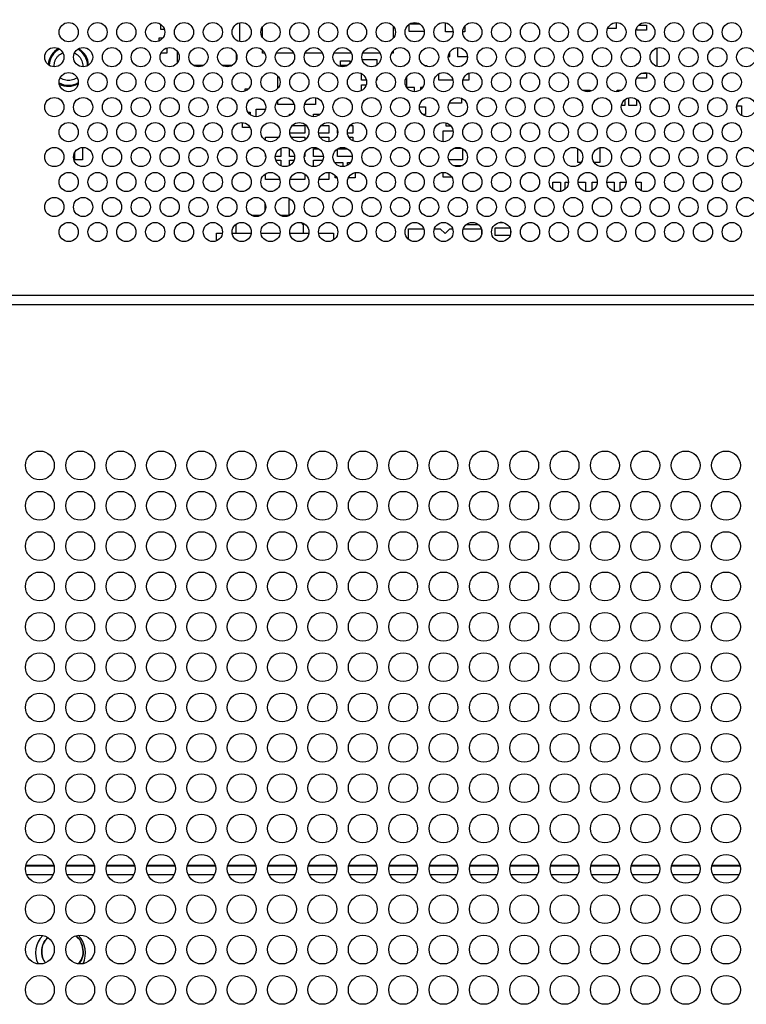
# Model space of a CAD drawing. Header units: millimetres. Extents: x 0 to 1118, y 0 to 864.
# Tile 59 of 69: x 836 to 855, y 426 to 452. Entities that reach past the tile are written whole.
import ezdxf

# ---------------------------------------------------------------- set-up
doc = ezdxf.new("R2010")
doc.units = ezdxf.units.MM
doc.header["$PDSIZE"] = -1
doc.styles.add('SLDTEXTSTYLE0', font='meiryo.ttc', dxfattribs={"width": 0.605})
doc.dimstyles.new('SLDDIMSTYLE3', dxfattribs={"dimtxt": 7.191292, "dimasz": 4.572, "dimexe": 0, "dimexo": 0.0625, "dimgap": 1.797823, "dimtad": 0, "dimtih": 1, "dimtoh": 1, "dimdec": 1, "dimlfac": 4, "dimrnd": 1e-09, "dimzin": 4, "dimdsep": 46, "dimtxsty": 'SLDTEXTSTYLE0', "dimsah": 1, "dimcen": 0.09, "dimadec": 0, "dimazin": 1, "dimtfac": 1, "dimtofl": 0, "dimtmove": 0, "dimatfit": 3, "dimfxl": 1, "dimfrac": 2, "dimtolj": 1, "dimtzin": 12, "dimarcsym": 0})

# ---------------------------------------------------------------- blocks, each defined once
blk = doc.blocks.new('_D_9')
at = {"color": 0, "linetype": 'Continuous', "lineweight": -2}
for p, q in [((805.003, 438.097), (805.003, 484.049)), ((809.575, 484.049), (842.716, 484.049)), ((900.431, 484.049), (867.291, 484.049)), ((905.003, 438.097), (905.003, 484.049))]:
    blk.add_line(p, q, dxfattribs=at)
at = {"color": 0}
for points in [[(809.575, 484.811), (809.575, 483.287), (805.003, 484.049)], [(900.431, 483.287), (900.431, 484.811), (905.003, 484.049)]]:
    blk.add_solid(points, dxfattribs=at)
at = {"layer": 'Defpoints', "color": 0}
for p in [(905.003, 484.049), (805.003, 438.034), (905.003, 438.034)]:
    blk.add_point(p, dxfattribs=at)
at = {"color": 0, "lineweight": 0, "insert": (855.003, 494.863), "char_height": 7.1913, "attachment_point": 2, "style": 'SLDTEXTSTYLE0'}
blk.add_mtext('\\A1;400.0\\P(15.75)', dxfattribs=at)

msp = doc.modelspace()

# ---------------------------------------------------------------- linework, layer by layer
at = {"color": 7, "linetype": 'Continuous', "lineweight": 30}
for p, q in [((842.071, 451.5224), (842.071, 451.0358)), ((847.4335, 451.2841), (847.4335, 451.523)), ((851.871, 451.529), (851.871, 451.3716)), ((840.021, 451.3466), (840.021, 451.4845)), ((840.1192, 451.3466), (840.021, 451.3466)), ((842.671, 451.1397), (842.671, 451.4185)), ((846.071, 451.4386), (846.071, 451.1196)), ((846.4835, 451.2966), (846.4835, 451.4828)), ((846.8779, 451.2966), (846.4835, 451.2966)), ((846.5052, 451.4966), (846.7518, 451.4966)), ((847.6284, 451.2841), (847.4335, 451.2841)), ((847.9335, 451.2841), (847.8785, 451.2841)), ((847.9335, 451.4355), (847.9335, 451.2841)), ((851.871, 451.3716), (851.6462, 451.3716)), ((852.4085, 451.3341), (852.4085, 451.3978)), ((852.6585, 451.3341), (852.4085, 451.3341)), ((852.455, 451.4591), (852.6585, 451.4591)), ((852.6585, 451.4591), (852.6585, 451.3341)), ((839.9835, 451.0522), (839.9835, 451.1341)), ((839.9835, 451.1341), (840.0821, 451.1341)), ((840.1835, 450.8691), (840.1835, 450.7341)), ((840.4585, 450.486), (840.4585, 450.7722)), ((842.671, 450.7341), (842.671, 450.8147)), ((846.071, 450.8), (846.071, 450.7341)), ((847.546, 450.6466), (847.546, 450.7685)), ((847.746, 450.879), (847.746, 450.6466)), ((852.9335, 450.3891), (852.9335, 450.8691)), ((840.1835, 450.7341), (840.0266, 450.7341)), ((841.9835, 450.7271), (841.9835, 450.5311)), ((842.7304, 450.7341), (842.671, 450.7341)), ((843.4804, 450.7341), (843.0266, 450.7341)), ((844.2304, 450.7341), (843.7766, 450.7341)), ((844.9804, 450.7341), (844.5266, 450.7341)), ((844.696, 450.5341), (844.946, 450.5341)), ((844.696, 450.4091), (844.696, 450.5341)), ((844.946, 450.5341), (844.946, 450.4696)), ((845.2602, 450.5716), (845.646, 450.5716)), ((845.7304, 450.7341), (845.2766, 450.7341)), ((845.646, 450.5716), (845.646, 450.4237)), ((846.071, 450.7341), (846.0266, 450.7341)), ((847.5041, 450.6466), (847.546, 450.6466)), ((847.746, 450.6466), (848.0029, 450.6466)), ((841.1222, 450.4091), (840.8848, 450.4091)), ((841.8722, 450.4091), (841.6348, 450.4091)), ((844.8722, 450.4091), (844.696, 450.4091)), ((846.8848, 450.4091), (846.946, 450.4091)), ((846.946, 450.4091), (846.946, 450.3858)), ((852.4085, 450.4591), (852.4368, 450.4591)), ((852.4085, 450.4329), (852.4085, 450.4591)), ((843.071, 449.8196), (843.071, 450.1386)), ((845.246, 450.0341), (845.246, 450.1998)), ((845.3724, 450.0341), (845.246, 450.0341)), ((845.646, 450.0341), (845.6346, 450.0341)), ((845.646, 450.071), (845.646, 450.0341)), ((846.4272, 449.8403), (846.4272, 450.1274)), ((847.2585, 450.0341), (847.2585, 450.1984)), ((847.6224, 450.0341), (847.2585, 450.0341)), ((848.0335, 450.0341), (847.8846, 450.0341)), ((848.0335, 450.2103), (848.0335, 450.0341)), ((852.4085, 450.0841), (852.4085, 450.0978)), ((852.6585, 450.0841), (852.4085, 450.0841)), ((852.5305, 450.2091), (852.6585, 450.2091)), ((852.6585, 450.2091), (852.6585, 450.0841)), ((842.2147, 449.8028), (842.3058, 449.8028)), ((842.2147, 449.7444), (842.2147, 449.8028)), ((845.246, 449.7584), (845.246, 449.9091)), ((845.246, 449.9091), (845.3685, 449.9091)), ((845.6385, 449.9091), (845.646, 449.9091)), ((845.646, 449.9091), (845.646, 449.8872)), ((846.621, 449.8403), (846.4272, 449.8403)), ((846.621, 449.7292), (846.621, 449.8403)), ((846.8365, 449.8403), (846.7835, 449.8403)), ((846.7835, 449.8403), (846.7835, 449.7829)), ((850.996, 449.7716), (851.196, 449.7716)), ((850.996, 449.7671), (850.996, 449.7716)), ((851.196, 449.7716), (851.196, 449.7384)), ((851.896, 449.7297), (851.896, 449.7716)), ((851.896, 449.7716), (852.0179, 449.7716)), ((843.071, 449.3966), (843.071, 449.5)), ((844.046, 449.5755), (844.046, 449.3966)), ((847.846, 449.5614), (847.846, 449.4341)), ((852.096, 449.5232), (852.096, 449.3716)), ((852.196, 449.3716), (852.196, 449.5724)), ((852.396, 449.5345), (852.396, 449.3716)), ((842.5085, 449.2716), (842.7468, 449.2716)), ((842.5085, 449.0791), (842.5085, 449.2716)), ((843.4942, 449.3966), (843.071, 449.3966)), ((844.046, 449.3966), (843.7628, 449.3966)), ((846.7535, 449.3341), (846.9147, 449.3341)), ((846.9147, 449.3341), (846.9147, 449.1341)), ((847.846, 449.4341), (847.5266, 449.4341)), ((850.996, 449.3716), (850.996, 449.3899)), ((850.9999, 449.3716), (850.996, 449.3716)), ((852.096, 449.3716), (852.0071, 449.3716)), ((852.396, 449.3716), (852.196, 449.3716)), ((855.0085, 449.2793), (855.0085, 449.3591)), ((855.0085, 449.3591), (855.1335, 449.3591)), ((855.1335, 449.3591), (855.1335, 449.1098)), ((842.2915, 449.1966), (842.346, 449.1966)), ((842.346, 449.1966), (842.346, 449.1349)), ((843.371, 449.1466), (843.4244, 449.1466)), ((843.371, 449.1084), (843.371, 449.1466)), ((843.996, 449.1466), (844.1744, 449.1466)), ((843.996, 449.0792), (843.996, 449.1466)), ((846.9147, 449.1341), (846.847, 449.1341)), ((842.146, 448.7966), (842.146, 448.9285)), ((842.346, 448.7966), (842.146, 448.7966)), ((842.346, 448.8024), (842.346, 448.7966)), ((843.4429, 448.8466), (843.771, 448.8466)), ((843.771, 448.8466), (843.771, 448.6466)), ((844.1929, 448.8466), (844.396, 448.8466)), ((844.396, 448.8466), (844.396, 448.6466)), ((844.621, 448.6466), (844.621, 448.7399)), ((844.9429, 448.8466), (845.021, 448.8466)), ((845.021, 448.8466), (845.021, 448.6466)), ((847.371, 448.4292), (847.371, 448.7091)), ((847.371, 448.7091), (847.6267, 448.7091)), ((847.446, 448.8341), (847.446, 448.9198)), ((847.5746, 448.8341), (847.446, 448.8341)), ((842.746, 448.5466), (843.0905, 448.5466)), ((842.746, 448.4671), (842.746, 448.5466)), ((843.771, 448.6466), (843.3806, 448.6466)), ((843.4165, 448.5466), (843.771, 448.5466)), ((843.771, 448.5466), (843.771, 448.4737)), ((844.396, 448.6466), (844.1306, 448.6466)), ((844.1665, 448.5466), (844.396, 448.5466)), ((844.396, 448.5466), (844.396, 448.4297)), ((844.6264, 448.6466), (844.621, 448.6466)), ((845.021, 448.6466), (844.8806, 448.6466)), ((844.9165, 448.5466), (845.021, 448.5466)), ((845.021, 448.5466), (845.021, 448.4534)), ((837.9835, 448.2783), (837.9835, 447.9591)), ((843.1302, 448.2466), (843.146, 448.2466)), ((843.146, 448.2466), (843.146, 448.0466)), ((843.371, 448.2466), (843.3768, 448.2466)), ((843.371, 448.0466), (843.371, 448.2466)), ((843.996, 448.0466), (843.996, 448.2466)), ((843.996, 448.2466), (844.1268, 448.2466)), ((844.621, 448.0466), (844.621, 448.2411)), ((844.6302, 448.2466), (844.8768, 448.2466)), ((847.6555, 448.2591), (847.8515, 448.2591)), ((847.871, 448.2498), (847.871, 447.9591)), ((850.871, 447.8841), (850.871, 448.2498)), ((851.446, 448.2724), (851.446, 447.8841)), ((837.7835, 447.9591), (837.7835, 448.1478)), ((837.9835, 447.9591), (837.7835, 447.9591)), ((842.746, 448.0466), (842.746, 448.0899)), ((842.7529, 448.0466), (842.746, 448.0466)), ((843.146, 448.0466), (843.0041, 448.0466)), ((843.0175, 447.9466), (843.146, 447.9466)), ((843.146, 447.9466), (843.146, 447.8034)), ((843.5029, 448.0466), (843.371, 448.0466)), ((843.371, 447.8084), (843.371, 447.9466)), ((843.371, 447.9466), (843.4895, 447.9466)), ((843.771, 448.0466), (843.7541, 448.0466)), ((843.7675, 447.9466), (843.771, 447.9466)), ((843.771, 448.121), (843.771, 448.0466)), ((843.771, 447.9466), (843.771, 447.9372)), ((844.2529, 448.0466), (843.996, 448.0466)), ((843.996, 447.9466), (844.2395, 447.9466)), ((843.996, 447.7792), (843.996, 447.9466)), ((845.0029, 448.0466), (844.621, 448.0466)), ((847.871, 447.9591), (847.5135, 447.9591)), ((844.5585, 447.8727), (844.5585, 447.8841)), ((844.5585, 447.8841), (844.7585, 447.8841)), ((844.7585, 447.8841), (844.7585, 447.7791)), ((844.8835, 447.8156), (844.8835, 447.8841)), ((844.8835, 447.8841), (844.9571, 447.8841)), ((847.6348, 447.8091), (847.871, 447.8091)), ((847.871, 447.8091), (847.871, 447.8084)), ((850.9571, 447.8841), (850.871, 447.8841)), ((851.446, 447.8841), (851.2998, 447.8841)), ((842.746, 447.4466), (842.746, 447.5911)), ((843.1192, 447.4466), (842.746, 447.4466)), ((843.771, 447.4466), (843.3878, 447.4466)), ((843.771, 447.5845), (843.771, 447.4466)), ((844.396, 447.4466), (844.1378, 447.4466)), ((844.396, 447.6285), (844.396, 447.4466)), ((844.5585, 447.4841), (844.5585, 447.5526)), ((844.6054, 447.4841), (844.5585, 447.4841)), ((845.0835, 447.4841), (844.9016, 447.4841)), ((845.0835, 447.625), (845.0835, 447.4841)), ((847.371, 447.5091), (847.371, 447.629)), ((847.592, 447.5091), (847.371, 447.5091)), ((850.221, 447.3716), (850.421, 447.3716)), ((850.221, 447.1849), (850.221, 447.3716)), ((850.421, 447.3716), (850.421, 447.1327)), ((850.546, 447.1935), (850.546, 447.3716)), ((850.546, 447.3716), (850.6284, 447.3716)), ((850.8786, 447.3716), (851.071, 447.3716)), ((851.071, 447.3716), (851.071, 447.1358)), ((851.246, 447.3716), (851.3784, 447.3716)), ((851.246, 447.1584), (851.246, 447.3716)), ((851.6286, 447.3716), (851.821, 447.3716)), ((851.821, 447.3716), (851.821, 447.1358)), ((851.971, 447.1468), (851.971, 447.3716)), ((851.971, 447.3716), (852.1284, 447.3716)), ((852.3786, 447.3716), (852.521, 447.3716)), ((852.521, 447.3716), (852.521, 447.1534)), ((843.3647, 446.5216), (843.3647, 446.9216)), ((843.3647, 446.9216), (843.413, 446.9216)), ((850.0643, 446.9716), (849.9427, 446.9716)), ((850.746, 446.9716), (850.6927, 446.9716)), ((850.746, 446.979), (850.746, 446.9716)), ((851.446, 446.9716), (851.4427, 446.9716)), ((851.446, 446.9724), (851.446, 446.9716)), ((842.7397, 446.6473), (842.7397, 446.8109)), ((842.3718, 446.5166), (842.6352, 446.5166)), ((843.1218, 446.5166), (843.3852, 446.5166)), ((843.3929, 446.5216), (843.3647, 446.5216)), ((849.1052, 446.5278), (849.121, 446.5278)), ((849.121, 446.5278), (849.121, 446.5171)), ((841.981, 446.2666), (842.0175, 446.3031)), ((841.981, 446.0466), (841.981, 446.2666)), ((843.6724, 446.3252), (843.731, 446.2666)), ((843.731, 446.2666), (843.731, 446.0466)), ((846.471, 445.8849), (846.471, 446.1653)), ((846.471, 446.1653), (846.8631, 446.1653)), ((847.1438, 446.1653), (847.296, 446.1653)), ((847.296, 446.1653), (847.421, 446.0403)), ((847.421, 446.0403), (847.546, 446.1653)), ((847.546, 446.1653), (847.6131, 446.1653)), ((847.8938, 446.1653), (848.3631, 446.1653)), ((848.2835, 446.2653), (847.9617, 446.2653)), ((848.2835, 446.2752), (848.2835, 446.2653)), ((848.371, 446.1399), (848.371, 446.0183)), ((848.721, 446.1841), (849.1054, 446.1841)), ((848.721, 445.9841), (848.721, 446.1841)), ((848.9035, 446.3278), (848.8535, 446.3278)), ((849.121, 446.1399), (849.121, 446.0183)), ((841.471, 446.0466), (841.6264, 446.0466)), ((841.471, 445.8468), (841.471, 446.0466)), ((841.8806, 446.0466), (842.3764, 446.0466)), ((842.6306, 446.0466), (843.1264, 446.0466)), ((843.3806, 446.0466), (843.8764, 446.0466)), ((844.1306, 446.0466), (844.521, 446.0466)), ((844.521, 446.0466), (844.521, 445.8737)), ((849.1097, 445.9841), (848.721, 445.9841)), ((850.5522, 445.8993), (850.5522, 445.9216)), ((850.5522, 445.9216), (850.5726, 445.9216)), ((978.8192, 444.4291), (798.5035, 444.4291)), ((978.996, 444.1791), (798.5035, 444.1791)), ((836.5111, 429.5791), (837.2459, 429.5791)), ((837.5611, 429.5791), (838.2959, 429.5791)), ((838.6111, 429.5791), (839.3459, 429.5791)), ((839.6611, 429.5791), (840.3959, 429.5791)), ((840.7111, 429.5791), (841.4459, 429.5791)), ((841.7611, 429.5791), (842.4959, 429.5791)), ((842.8111, 429.5791), (843.5459, 429.5791)), ((843.8611, 429.5791), (844.5959, 429.5791)), ((844.9111, 429.5791), (845.6459, 429.5791)), ((845.9611, 429.5791), (846.6959, 429.5791)), ((847.0111, 429.5791), (847.7459, 429.5791)), ((848.0611, 429.5791), (848.7959, 429.5791)), ((849.1111, 429.5791), (849.8459, 429.5791)), ((850.1611, 429.5791), (850.8959, 429.5791)), ((851.2111, 429.5791), (851.9459, 429.5791)), ((852.2611, 429.5791), (852.9959, 429.5791)), ((853.3111, 429.5791), (854.0459, 429.5791)), ((854.3611, 429.5791), (855.0959, 429.5791))]:
    msp.add_line(p, q, dxfattribs=at)
at = {"color": 8, "linetype": 'Continuous', "lineweight": 30}
for p, q in [((836.5171, 429.6041), (837.2399, 429.6041)), ((837.5671, 429.6041), (838.2899, 429.6041)), ((838.6171, 429.6041), (839.3399, 429.6041)), ((839.6671, 429.6041), (840.3899, 429.6041)), ((840.7171, 429.6041), (841.4399, 429.6041)), ((841.7671, 429.6041), (842.4899, 429.6041)), ((842.8171, 429.6041), (843.5399, 429.6041)), ((843.8671, 429.6041), (844.5899, 429.6041)), ((844.9171, 429.6041), (845.6399, 429.6041)), ((845.9671, 429.6041), (846.6899, 429.6041)), ((847.0171, 429.6041), (847.7399, 429.6041)), ((848.0671, 429.6041), (848.7899, 429.6041)), ((849.1171, 429.6041), (849.8399, 429.6041)), ((850.1671, 429.6041), (850.8899, 429.6041)), ((851.2171, 429.6041), (851.9399, 429.6041)), ((852.2671, 429.6041), (852.9899, 429.6041)), ((853.3171, 429.6041), (854.0399, 429.6041)), ((854.3671, 429.6041), (855.0899, 429.6041)), ((836.5348, 429.3541), (837.2222, 429.3541)), ((837.5848, 429.3541), (838.2722, 429.3541)), ((838.6348, 429.3541), (839.3222, 429.3541)), ((839.6848, 429.3541), (840.3722, 429.3541)), ((840.7348, 429.3541), (841.4222, 429.3541)), ((841.7848, 429.3541), (842.4722, 429.3541)), ((842.8348, 429.3541), (843.5222, 429.3541)), ((843.8848, 429.3541), (844.5722, 429.3541)), ((844.9348, 429.3541), (845.6222, 429.3541)), ((845.9848, 429.3541), (846.6722, 429.3541)), ((847.0348, 429.3541), (847.7222, 429.3541)), ((848.0848, 429.3541), (848.7722, 429.3541)), ((849.1348, 429.3541), (849.8222, 429.3541)), ((850.1848, 429.3541), (850.8722, 429.3541)), ((851.2348, 429.3541), (851.9222, 429.3541)), ((852.2848, 429.3541), (852.9722, 429.3541)), ((853.3348, 429.3541), (854.0222, 429.3541)), ((854.3848, 429.3541), (855.0722, 429.3541))]:
    msp.add_line(p, q, dxfattribs=at)
at = {"color": 7, "linetype": 'Continuous', "lineweight": 30}
for centre, radius in [((837.6285, 451.2791), 0.25), ((838.3785, 451.2791), 0.25), ((839.1285, 451.2791), 0.25), ((839.8785, 451.2791), 0.25), ((840.6285, 451.2791), 0.25), ((841.3785, 451.2791), 0.25), ((842.1285, 451.2791), 0.25), ((842.8785, 451.2791), 0.25), ((843.6285, 451.2791), 0.25), ((844.3785, 451.2791), 0.25), ((845.1285, 451.2791), 0.25), ((845.8785, 451.2791), 0.25), ((846.6285, 451.2791), 0.25), ((847.3785, 451.2791), 0.25), ((848.1285, 451.2791), 0.25), ((848.8785, 451.2791), 0.25), ((849.6285, 451.2791), 0.25), ((850.3785, 451.2791), 0.25), ((851.1285, 451.2791), 0.25), ((851.8785, 451.2791), 0.25), ((852.6285, 451.2791), 0.25), ((853.3785, 451.2791), 0.25), ((854.1285, 451.2791), 0.25), ((854.8785, 451.2791), 0.25), ((837.2535, 450.6291), 0.25), ((838.0035, 450.6291), 0.25), ((838.7535, 450.6291), 0.25), ((839.5035, 450.6291), 0.25), ((840.2535, 450.6291), 0.25), ((841.0035, 450.6291), 0.25), ((841.7535, 450.6291), 0.25), ((842.5035, 450.6291), 0.25), ((843.2535, 450.6291), 0.25), ((844.0035, 450.6291), 0.25), ((844.7535, 450.6291), 0.25), ((845.5035, 450.6291), 0.25), ((846.2535, 450.6291), 0.25), ((847.0035, 450.6291), 0.25), ((847.7535, 450.6291), 0.25), ((848.5035, 450.6291), 0.25), ((849.2535, 450.6291), 0.25), ((850.0035, 450.6291), 0.25), ((850.7535, 450.6291), 0.25), ((851.5035, 450.6291), 0.25), ((852.2535, 450.6291), 0.25), ((853.0035, 450.6291), 0.25), ((853.7535, 450.6291), 0.25), ((854.5035, 450.6291), 0.25), ((855.2535, 450.6291), 0.25), ((837.6285, 449.9791), 0.25), ((838.3785, 449.9791), 0.25), ((839.1285, 449.9791), 0.25), ((839.8785, 449.9791), 0.25), ((840.6285, 449.9791), 0.25), ((841.3785, 449.9791), 0.25), ((842.1285, 449.9791), 0.25), ((842.8785, 449.9791), 0.25), ((843.6285, 449.9791), 0.25), ((844.3785, 449.9791), 0.25), ((845.1285, 449.9791), 0.25), ((845.8785, 449.9791), 0.25), ((846.6285, 449.9791), 0.25), ((847.3785, 449.9791), 0.25), ((848.1285, 449.9791), 0.25), ((848.8785, 449.9791), 0.25), ((849.6285, 449.9791), 0.25), ((850.3785, 449.9791), 0.25), ((851.1285, 449.9791), 0.25), ((851.8785, 449.9791), 0.25), ((852.6285, 449.9791), 0.25), ((853.3785, 449.9791), 0.25), ((854.1285, 449.9791), 0.25), ((854.8785, 449.9791), 0.25), ((837.2535, 449.3291), 0.25), ((838.0035, 449.3291), 0.25), ((838.7535, 449.3291), 0.25), ((839.5035, 449.3291), 0.25), ((840.2535, 449.3291), 0.25), ((841.0035, 449.3291), 0.25), ((841.7535, 449.3291), 0.25), ((842.5035, 449.3291), 0.25), ((843.2535, 449.3291), 0.25), ((844.0035, 449.3291), 0.25), ((844.7535, 449.3291), 0.25), ((845.5035, 449.3291), 0.25), ((846.2535, 449.3291), 0.25), ((847.0035, 449.3291), 0.25), ((847.7535, 449.3291), 0.25), ((848.5035, 449.3291), 0.25), ((849.2535, 449.3291), 0.25), ((850.0035, 449.3291), 0.25), ((850.7535, 449.3291), 0.25), ((851.5035, 449.3291), 0.25), ((852.2535, 449.3291), 0.25), ((853.0035, 449.3291), 0.25), ((853.7535, 449.3291), 0.25), ((854.5035, 449.3291), 0.25), ((855.2535, 449.3291), 0.25), ((837.6285, 448.6791), 0.25), ((838.3785, 448.6791), 0.25), ((839.1285, 448.6791), 0.25), ((839.8785, 448.6791), 0.25), ((840.6285, 448.6791), 0.25), ((841.3785, 448.6791), 0.25), ((842.1285, 448.6791), 0.25), ((842.8785, 448.6791), 0.25), ((843.6285, 448.6791), 0.25), ((844.3785, 448.6791), 0.25), ((845.1285, 448.6791), 0.25), ((845.8785, 448.6791), 0.25), ((846.6285, 448.6791), 0.25), ((847.3785, 448.6791), 0.25), ((848.1285, 448.6791), 0.25), ((848.8785, 448.6791), 0.25), ((849.6285, 448.6791), 0.25), ((850.3785, 448.6791), 0.25), ((851.1285, 448.6791), 0.25), ((851.8785, 448.6791), 0.25), ((852.6285, 448.6791), 0.25), ((853.3785, 448.6791), 0.25), ((854.1285, 448.6791), 0.25), ((854.8785, 448.6791), 0.25), ((837.2535, 448.0291), 0.25), ((838.0035, 448.0291), 0.25), ((838.7535, 448.0291), 0.25), ((839.5035, 448.0291), 0.25), ((840.2535, 448.0291), 0.25), ((841.0035, 448.0291), 0.25), ((841.7535, 448.0291), 0.25), ((842.5035, 448.0291), 0.25), ((843.2535, 448.0291), 0.25), ((844.0035, 448.0291), 0.25), ((844.7535, 448.0291), 0.25), ((845.5035, 448.0291), 0.25), ((846.2535, 448.0291), 0.25), ((847.0035, 448.0291), 0.25), ((847.7535, 448.0291), 0.25), ((848.5035, 448.0291), 0.25), ((849.2535, 448.0291), 0.25), ((850.0035, 448.0291), 0.25), ((850.7535, 448.0291), 0.25), ((851.5035, 448.0291), 0.25), ((852.2535, 448.0291), 0.25), ((853.0035, 448.0291), 0.25), ((853.7535, 448.0291), 0.25), ((854.5035, 448.0291), 0.25), ((855.2535, 448.0291), 0.25), ((837.6285, 447.3791), 0.25), ((838.3785, 447.3791), 0.25), ((839.1285, 447.3791), 0.25), ((839.8785, 447.3791), 0.25), ((840.6285, 447.3791), 0.25), ((841.3785, 447.3791), 0.25), ((842.1285, 447.3791), 0.25), ((842.8785, 447.3791), 0.25), ((843.6285, 447.3791), 0.25), ((844.3785, 447.3791), 0.25), ((845.1285, 447.3791), 0.25), ((845.8785, 447.3791), 0.25), ((846.6285, 447.3791), 0.25), ((847.3785, 447.3791), 0.25), ((848.1285, 447.3791), 0.25), ((848.8785, 447.3791), 0.25), ((849.6285, 447.3791), 0.25), ((850.3785, 447.3791), 0.25), ((851.1285, 447.3791), 0.25), ((851.8785, 447.3791), 0.25), ((852.6285, 447.3791), 0.25), ((853.3785, 447.3791), 0.25), ((854.1285, 447.3791), 0.25), ((854.8785, 447.3791), 0.25), ((837.2535, 446.7291), 0.25), ((838.0035, 446.7291), 0.25), ((838.7535, 446.7291), 0.25), ((839.5035, 446.7291), 0.25), ((840.2535, 446.7291), 0.25), ((841.0035, 446.7291), 0.25), ((841.7535, 446.7291), 0.25), ((842.5035, 446.7291), 0.25), ((843.2535, 446.7291), 0.25), ((844.0035, 446.7291), 0.25), ((844.7535, 446.7291), 0.25), ((845.5035, 446.7291), 0.25), ((846.2535, 446.7291), 0.25), ((847.0035, 446.7291), 0.25), ((847.7535, 446.7291), 0.25), ((848.5035, 446.7291), 0.25), ((849.2535, 446.7291), 0.25), ((850.0035, 446.7291), 0.25), ((850.7535, 446.7291), 0.25), ((851.5035, 446.7291), 0.25), ((852.2535, 446.7291), 0.25), ((853.0035, 446.7291), 0.25), ((853.7535, 446.7291), 0.25), ((854.5035, 446.7291), 0.25), ((855.2535, 446.7291), 0.25), ((837.6285, 446.0791), 0.25), ((838.3785, 446.0791), 0.25), ((839.1285, 446.0791), 0.25), ((839.8785, 446.0791), 0.25), ((840.6285, 446.0791), 0.25), ((841.3785, 446.0791), 0.25), ((842.1285, 446.0791), 0.25), ((842.8785, 446.0791), 0.25), ((843.6285, 446.0791), 0.25), ((844.3785, 446.0791), 0.25), ((845.1285, 446.0791), 0.25), ((845.8785, 446.0791), 0.25), ((846.6285, 446.0791), 0.25), ((847.3785, 446.0791), 0.25), ((848.1285, 446.0791), 0.25), ((848.8785, 446.0791), 0.25), ((849.6285, 446.0791), 0.25), ((850.3785, 446.0791), 0.25), ((851.1285, 446.0791), 0.25), ((851.8785, 446.0791), 0.25), ((852.6285, 446.0791), 0.25), ((853.3785, 446.0791), 0.25), ((854.1285, 446.0791), 0.25), ((854.8785, 446.0791), 0.25), ((836.8785, 440.0041), 0.375), ((837.9285, 440.0041), 0.375), ((838.9785, 440.0041), 0.375), ((840.0285, 440.0041), 0.375), ((841.0785, 440.0041), 0.375), ((842.1285, 440.0041), 0.375), ((843.1785, 440.0041), 0.375), ((844.2285, 440.0041), 0.375), ((845.2785, 440.0041), 0.375), ((846.3285, 440.0041), 0.375), ((847.3785, 440.0041), 0.375), ((848.4285, 440.0041), 0.375), ((849.4785, 440.0041), 0.375), ((850.5285, 440.0041), 0.375), ((851.5785, 440.0041), 0.375), ((852.6285, 440.0041), 0.375), ((853.6785, 440.0041), 0.375), ((854.7285, 440.0041), 0.375), ((836.8785, 438.9541), 0.375), ((837.9285, 438.9541), 0.375), ((838.9785, 438.9541), 0.375), ((840.0285, 438.9541), 0.375), ((841.0785, 438.9541), 0.375), ((842.1285, 438.9541), 0.375), ((843.1785, 438.9541), 0.375), ((844.2285, 438.9541), 0.375), ((845.2785, 438.9541), 0.375), ((846.3285, 438.9541), 0.375), ((847.3785, 438.9541), 0.375), ((848.4285, 438.9541), 0.375), ((849.4785, 438.9541), 0.375), ((850.5285, 438.9541), 0.375), ((851.5785, 438.9541), 0.375), ((852.6285, 438.9541), 0.375), ((853.6785, 438.9541), 0.375), ((854.7285, 438.9541), 0.375), ((836.8785, 437.9041), 0.375), ((837.9285, 437.9041), 0.375), ((838.9785, 437.9041), 0.375), ((840.0285, 437.9041), 0.375), ((841.0785, 437.9041), 0.375), ((842.1285, 437.9041), 0.375), ((843.1785, 437.9041), 0.375), ((844.2285, 437.9041), 0.375), ((845.2785, 437.9041), 0.375), ((846.3285, 437.9041), 0.375), ((847.3785, 437.9041), 0.375), ((848.4285, 437.9041), 0.375), ((849.4785, 437.9041), 0.375), ((850.5285, 437.9041), 0.375), ((851.5785, 437.9041), 0.375), ((852.6285, 437.9041), 0.375), ((853.6785, 437.9041), 0.375), ((854.7285, 437.9041), 0.375), ((836.8785, 436.8541), 0.375), ((837.9285, 436.8541), 0.375), ((838.9785, 436.8541), 0.375), ((840.0285, 436.8541), 0.375), ((841.0785, 436.8541), 0.375), ((842.1285, 436.8541), 0.375), ((843.1785, 436.8541), 0.375), ((844.2285, 436.8541), 0.375), ((845.2785, 436.8541), 0.375), ((846.3285, 436.8541), 0.375), ((847.3785, 436.8541), 0.375), ((848.4285, 436.8541), 0.375), ((849.4785, 436.8541), 0.375), ((850.5285, 436.8541), 0.375), ((851.5785, 436.8541), 0.375), ((852.6285, 436.8541), 0.375), ((853.6785, 436.8541), 0.375), ((854.7285, 436.8541), 0.375), ((836.8785, 435.8041), 0.375), ((837.9285, 435.8041), 0.375), ((838.9785, 435.8041), 0.375), ((840.0285, 435.8041), 0.375), ((841.0785, 435.8041), 0.375), ((842.1285, 435.8041), 0.375), ((843.1785, 435.8041), 0.375), ((844.2285, 435.8041), 0.375), ((845.2785, 435.8041), 0.375), ((846.3285, 435.8041), 0.375), ((847.3785, 435.8041), 0.375), ((848.4285, 435.8041), 0.375), ((849.4785, 435.8041), 0.375), ((850.5285, 435.8041), 0.375), ((851.5785, 435.8041), 0.375), ((852.6285, 435.8041), 0.375), ((853.6785, 435.8041), 0.375), ((854.7285, 435.8041), 0.375), ((836.8785, 434.7541), 0.375), ((837.9285, 434.7541), 0.375), ((838.9785, 434.7541), 0.375), ((840.0285, 434.7541), 0.375), ((841.0785, 434.7541), 0.375), ((842.1285, 434.7541), 0.375), ((843.1785, 434.7541), 0.375), ((844.2285, 434.7541), 0.375), ((845.2785, 434.7541), 0.375), ((846.3285, 434.7541), 0.375), ((847.3785, 434.7541), 0.375), ((848.4285, 434.7541), 0.375), ((849.4785, 434.7541), 0.375), ((850.5285, 434.7541), 0.375), ((851.5785, 434.7541), 0.375), ((852.6285, 434.7541), 0.375), ((853.6785, 434.7541), 0.375), ((854.7285, 434.7541), 0.375), ((836.8785, 433.7041), 0.375), ((837.9285, 433.7041), 0.375), ((838.9785, 433.7041), 0.375), ((840.0285, 433.7041), 0.375), ((841.0785, 433.7041), 0.375), ((842.1285, 433.7041), 0.375), ((843.1785, 433.7041), 0.375), ((844.2285, 433.7041), 0.375), ((845.2785, 433.7041), 0.375), ((846.3285, 433.7041), 0.375), ((847.3785, 433.7041), 0.375), ((848.4285, 433.7041), 0.375), ((849.4785, 433.7041), 0.375), ((850.5285, 433.7041), 0.375), ((851.5785, 433.7041), 0.375), ((852.6285, 433.7041), 0.375), ((853.6785, 433.7041), 0.375), ((854.7285, 433.7041), 0.375), ((836.8785, 432.6541), 0.375), ((837.9285, 432.6541), 0.375), ((838.9785, 432.6541), 0.375), ((840.0285, 432.6541), 0.375), ((841.0785, 432.6541), 0.375), ((842.1285, 432.6541), 0.375), ((843.1785, 432.6541), 0.375), ((844.2285, 432.6541), 0.375), ((845.2785, 432.6541), 0.375), ((846.3285, 432.6541), 0.375), ((847.3785, 432.6541), 0.375), ((848.4285, 432.6541), 0.375), ((849.4785, 432.6541), 0.375), ((850.5285, 432.6541), 0.375), ((851.5785, 432.6541), 0.375), ((852.6285, 432.6541), 0.375), ((853.6785, 432.6541), 0.375), ((854.7285, 432.6541), 0.375), ((836.8785, 431.6041), 0.375), ((837.9285, 431.6041), 0.375), ((838.9785, 431.6041), 0.375), ((840.0285, 431.6041), 0.375), ((841.0785, 431.6041), 0.375), ((842.1285, 431.6041), 0.375), ((843.1785, 431.6041), 0.375), ((844.2285, 431.6041), 0.375), ((845.2785, 431.6041), 0.375), ((846.3285, 431.6041), 0.375), ((847.3785, 431.6041), 0.375), ((848.4285, 431.6041), 0.375), ((849.4785, 431.6041), 0.375), ((850.5285, 431.6041), 0.375), ((851.5785, 431.6041), 0.375), ((852.6285, 431.6041), 0.375), ((853.6785, 431.6041), 0.375), ((854.7285, 431.6041), 0.375), ((836.8785, 430.5541), 0.375), ((837.9285, 430.5541), 0.375), ((838.9785, 430.5541), 0.375), ((840.0285, 430.5541), 0.375), ((841.0785, 430.5541), 0.375), ((842.1285, 430.5541), 0.375), ((843.1785, 430.5541), 0.375), ((844.2285, 430.5541), 0.375), ((845.2785, 430.5541), 0.375), ((846.3285, 430.5541), 0.375), ((847.3785, 430.5541), 0.375), ((848.4285, 430.5541), 0.375), ((849.4785, 430.5541), 0.375), ((850.5285, 430.5541), 0.375), ((851.5785, 430.5541), 0.375), ((852.6285, 430.5541), 0.375), ((853.6785, 430.5541), 0.375), ((854.7285, 430.5541), 0.375), ((836.8785, 429.5041), 0.375), ((837.9285, 429.5041), 0.375), ((838.9785, 429.5041), 0.375), ((840.0285, 429.5041), 0.375), ((841.0785, 429.5041), 0.375), ((842.1285, 429.5041), 0.375), ((843.1785, 429.5041), 0.375), ((844.2285, 429.5041), 0.375), ((845.2785, 429.5041), 0.375), ((846.3285, 429.5041), 0.375), ((847.3785, 429.5041), 0.375), ((848.4285, 429.5041), 0.375), ((849.4785, 429.5041), 0.375), ((850.5285, 429.5041), 0.375), ((851.5785, 429.5041), 0.375), ((852.6285, 429.5041), 0.375), ((853.6785, 429.5041), 0.375), ((854.7285, 429.5041), 0.375), ((836.8785, 428.4541), 0.375), ((837.9285, 428.4541), 0.375), ((838.9785, 428.4541), 0.375), ((840.0285, 428.4541), 0.375), ((841.0785, 428.4541), 0.375), ((842.1285, 428.4541), 0.375), ((843.1785, 428.4541), 0.375), ((844.2285, 428.4541), 0.375), ((845.2785, 428.4541), 0.375), ((846.3285, 428.4541), 0.375), ((847.3785, 428.4541), 0.375), ((848.4285, 428.4541), 0.375), ((849.4785, 428.4541), 0.375), ((850.5285, 428.4541), 0.375), ((851.5785, 428.4541), 0.375), ((852.6285, 428.4541), 0.375), ((853.6785, 428.4541), 0.375), ((854.7285, 428.4541), 0.375), ((836.8785, 427.4041), 0.375), ((837.9285, 427.4041), 0.375), ((838.9785, 427.4041), 0.375), ((840.0285, 427.4041), 0.375), ((841.0785, 427.4041), 0.375), ((842.1285, 427.4041), 0.375), ((843.1785, 427.4041), 0.375), ((844.2285, 427.4041), 0.375), ((845.2785, 427.4041), 0.375), ((846.3285, 427.4041), 0.375), ((847.3785, 427.4041), 0.375), ((848.4285, 427.4041), 0.375), ((849.4785, 427.4041), 0.375), ((850.5285, 427.4041), 0.375), ((851.5785, 427.4041), 0.375), ((852.6285, 427.4041), 0.375), ((853.6785, 427.4041), 0.375), ((854.7285, 427.4041), 0.375), ((836.8785, 426.3541), 0.375), ((837.9285, 426.3541), 0.375), ((838.9785, 426.3541), 0.375), ((840.0285, 426.3541), 0.375), ((841.0785, 426.3541), 0.375), ((842.1285, 426.3541), 0.375), ((843.1785, 426.3541), 0.375), ((844.2285, 426.3541), 0.375), ((845.2785, 426.3541), 0.375), ((846.3285, 426.3541), 0.375), ((847.3785, 426.3541), 0.375), ((848.4285, 426.3541), 0.375), ((849.4785, 426.3541), 0.375), ((850.5285, 426.3541), 0.375), ((851.5785, 426.3541), 0.375), ((852.6285, 426.3541), 0.375), ((853.6785, 426.3541), 0.375), ((854.7285, 426.3541), 0.375)]:
    msp.add_circle(centre, radius, dxfattribs=at)
for centre, radius, start, end in [((837.621, 450.3966), 0.525, 119.43311, 175.92766), ((837.621, 450.3966), 0.5, 117.68129, 177.67947), ((837.621, 450.3966), 0.5, 1.3477, 61.23838), ((837.621, 450.3966), 0.525, 2.90662, 59.67945), ((837.621, 450.3966), 0.5, 241.09469, 300.96362), ((837.621, 450.3966), 0.525, 243.13034, 298.92797), ((837.416, 427.3166), 0.65, 135.54564, 205.96213), ((837.416, 427.3166), 0.65, 334.47216, 44.90541)]:
    msp.add_arc(centre, radius, start, end, dxfattribs=at)
at = {"color": 8, "linetype": 'Continuous', "lineweight": 30}
for points, knots in [([(837.246, 450.3966), (837.251, 450.4437), (837.2588, 450.5166), (837.3055, 450.6041), (837.3541, 450.6634), (837.4107, 450.711), (837.454, 450.7313), (837.4741, 450.7407)], [0, 0, 0, 0, 0.3220568, 0.4974383, 0.6725128, 0.8478942, 1, 1, 1, 1]), ([(837.7808, 450.734), (837.7965, 450.7265), (837.8353, 450.7082), (837.8879, 450.6632), (837.9365, 450.604), (837.9832, 450.5165), (837.9909, 450.4437), (837.996, 450.3966)], [0, 0, 0, 0, 0.123281, 0.3043729, 0.4857822, 0.6668739, 1, 1, 1, 1]), ([(837.8444, 450.0974), (837.8387, 450.0925), (837.8135, 450.0711), (837.7401, 450.0368), (837.6209, 450.0116), (837.5021, 450.0372), (837.4324, 450.0686), (837.4106, 450.0867), (837.4085, 450.0885)], [0, 0, 0, 0, 0.04877181, 0.21302136, 0.51516545, 0.81730954, 0.98184719, 1, 1, 1, 1])]:
    msp.add_open_spline(points, degree=3, knots=knots, dxfattribs=at)
at = {"color": 7, "linetype": 'Continuous', "lineweight": 30}
for points, knots in [([(837.0229, 427.0639), (837.0043, 427.0877), (836.9405, 427.1691), (836.9159, 427.3517), (836.9503, 427.5617), (837.0369, 427.6662), (837.0764, 427.7138)], [0, 0, 0, 0, 0.12658321, 0.4344339, 0.7422846, 1, 1, 1, 1]), ([(837.074, 427.7153), (837.034, 427.6646), (836.95, 427.5582), (836.9164, 427.3516), (836.9406, 427.1729), (837.0026, 427.0901), (837.0224, 427.0638)], [0, 0, 0, 0, 0.26952883, 0.56564731, 0.86176578, 1, 1, 1, 1]), ([(837.89, 427.0386), (837.9161, 427.0728), (837.9851, 427.1631), (838.015, 427.3531), (837.9719, 427.5579), (837.8931, 427.7019), (837.8221, 427.7465), (837.8104, 427.7538)], [0, 0, 0, 0, 0.1604797, 0.4231289, 0.6857782, 0.9484261, 1, 1, 1, 1]), ([(837.8138, 427.7546), (837.82, 427.7508), (837.8884, 427.7089), (837.9693, 427.5657), (838.0159, 427.3536), (837.985, 427.1592), (837.9138, 427.0704), (837.8885, 427.0388)], [0, 0, 0, 0, 0.027585, 0.3013344, 0.5750857, 0.848837, 1, 1, 1, 1])]:
    msp.add_open_spline(points, degree=3, knots=knots, dxfattribs=at)

# ---------------------------------------------------------------- dimensions: what is measured, and where the dimension line sits
at = {"color": 7, "linetype": 'Continuous', "lineweight": 0}
dim = msp.add_linear_dim(base=(905.0035, 484.0486), p1=(805.0035, 438.0341), p2=(905.0035, 438.0341), text='<>\\P(15.75)', dimstyle='SLDDIMSTYLE3', dxfattribs=at)
dim.commit()
dim.dimension.update_dxf_attribs({"geometry": '_D_9', "text_midpoint": (855.0035, 484.0486), "dimtype": 160})

doc.saveas('drawing.dxf')
